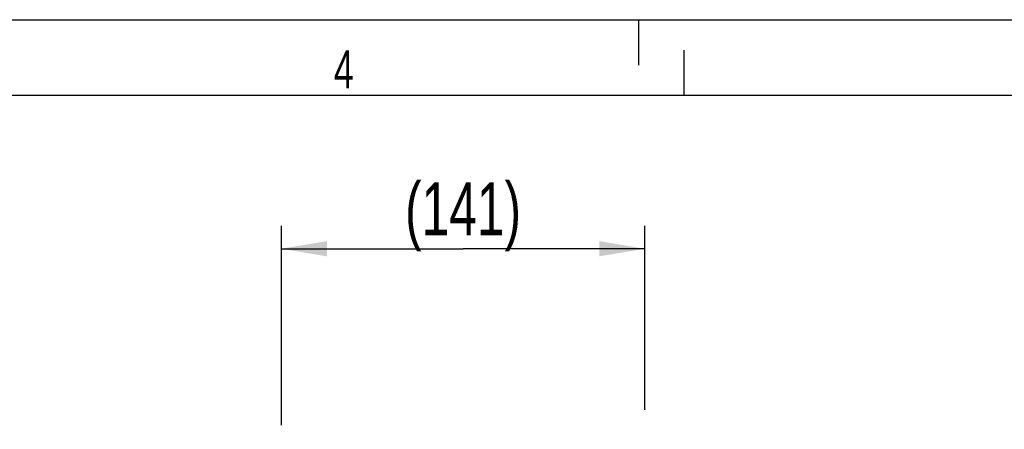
# Model space of a CAD drawing. Extents: x 0 to 594, y 0 to 420.
# Tile 33 of 64: x 169 to 234, y 393 to 420. Entities that reach past the tile are written whole.
import ezdxf

# ---------------------------------------------------------------- set-up
doc = ezdxf.new("R2010")
doc.units = 0
doc.header["$LTSCALE"] = 32.67
doc.layers.get('0').update_dxf_attribs({"linetype": 'CONTINUOUS'})
doc.layers.add('PRX_3000-160_2D_DWG_DXF_BA', color=7, linetype='CONTINUOUS')
doc.layers.add('PRX_3000-160_2D_DWG_DXF_FO', color=7, linetype='CONTINUOUS')
doc.styles.get("Standard").update_dxf_attribs({"font": 'txt', "width": 0.7})
doc.dimstyles.new('DIMSTYLE_2', dxfattribs={"dimtxt": 3.5, "dimasz": 3, "dimexe": 1.5, "dimexo": 1, "dimgap": 0.875, "dimtad": 1, "dimdec": 3, "dimlfac": 5.882353, "dimtxsty": 'STANDARD', "dimblk": '_ARROW_FILLED', "dimblk1": '_ARROW_FILLED', "dimblk2": '_ARROW_FILLED', "dimcen": 0.09, "dimazin": 3, "dimtp": 0.5, "dimtm": 0.5, "dimtfac": 1, "dimtdec": 0, "dimtofl": 0, "dimtmove": 0, "dimatfit": 3, "dimtolj": 1})

# ---------------------------------------------------------------- blocks, each defined once
blk = doc.blocks.new('_ARROW_FILLED')
at = {"color": 0, "linetype": 'BYBLOCK'}
blk.add_solid([(0, 0), (-1, 0.167), (-1, -0.167)], dxfattribs=at)
blk = doc.blocks.new('*D10')
at = {"layer": 'PRX_3000-160_2D_DWG_DXF_BA', "color": 2, "linetype": 'CONTINUOUS'}
for p, q in [((186.428, 393.269), (186.428, 406.395)), ((210.398, 394.269), (210.398, 406.395)), ((186.428, 404.895), (198.413, 404.895)), ((210.398, 404.895), (198.413, 404.895)), ((210.398, 388.69), (210.398, 390.269)), ((210.398, 378.929), (210.398, 381.772))]:
    blk.add_line(p, q, dxfattribs=at)
at = {"layer": 'PRX_3000-160_2D_DWG_DXF_BA', "color": 2, "linetype": 'CONTINUOUS', "xscale": 3, "yscale": 3, "zscale": 3, "rotation": 180}
blk.add_blockref('_ARROW_FILLED', (186.428, 404.895), dxfattribs=at)
at = {"layer": 'PRX_3000-160_2D_DWG_DXF_BA', "color": 2, "linetype": 'CONTINUOUS', "xscale": 3, "yscale": 3, "zscale": 3}
blk.add_blockref('_ARROW_FILLED', (210.398, 404.895), dxfattribs=at)
at = {"layer": 'PRX_3000-160_2D_DWG_DXF_BA', "color": 2, "linetype": 'CONTINUOUS', "insert": (198.413, 409.27), "char_height": 3.5, "width": 14.625, "attachment_point": 2}
blk.add_mtext('(141)', dxfattribs=at)

msp = doc.modelspace()

# ---------------------------------------------------------------- linework, layer by layer
at = {"layer": 'PRX_3000-160_2D_DWG_DXF_FO', "color": 7, "linetype": 'CONTINUOUS'}
for p, q in [((0, 420), (594, 420)), ((210, 417), (210, 420)), ((213, 415), (213, 418)), ((589, 415), (25, 415))]:
    msp.add_line(p, q, dxfattribs=at)

# ---------------------------------------------------------------- texts
at = {"layer": 'PRX_3000-160_2D_DWG_DXF_FO', "color": 2, "linetype": 'CONTINUOUS', "insert": (189.89085, 417.97664), "char_height": 2.5, "width": 2.9464286, "attachment_point": 1}
msp.add_mtext('4', dxfattribs=at)

# ---------------------------------------------------------------- dimensions: what is measured, and where the dimension line sits
at = {"layer": 'PRX_3000-160_2D_DWG_DXF_BA', "color": 2, "linetype": 'CONTINUOUS'}
dim = msp.add_linear_dim(base=(210.39808, 404.89542), p1=(186.42808, 392.26881), p2=(210.39808, 377.92881), text='(<>)', dimstyle='DIMSTYLE_2', override={"dimtad": 0, "dimtih": 1, "dimtoh": 1}, dxfattribs=at)
dim.commit()
dim.dimension.update_dxf_attribs({"geometry": '*D10', "text_midpoint": (198.41308, 407.52042), "dimtype": 160})

doc.saveas('drawing.dxf')
